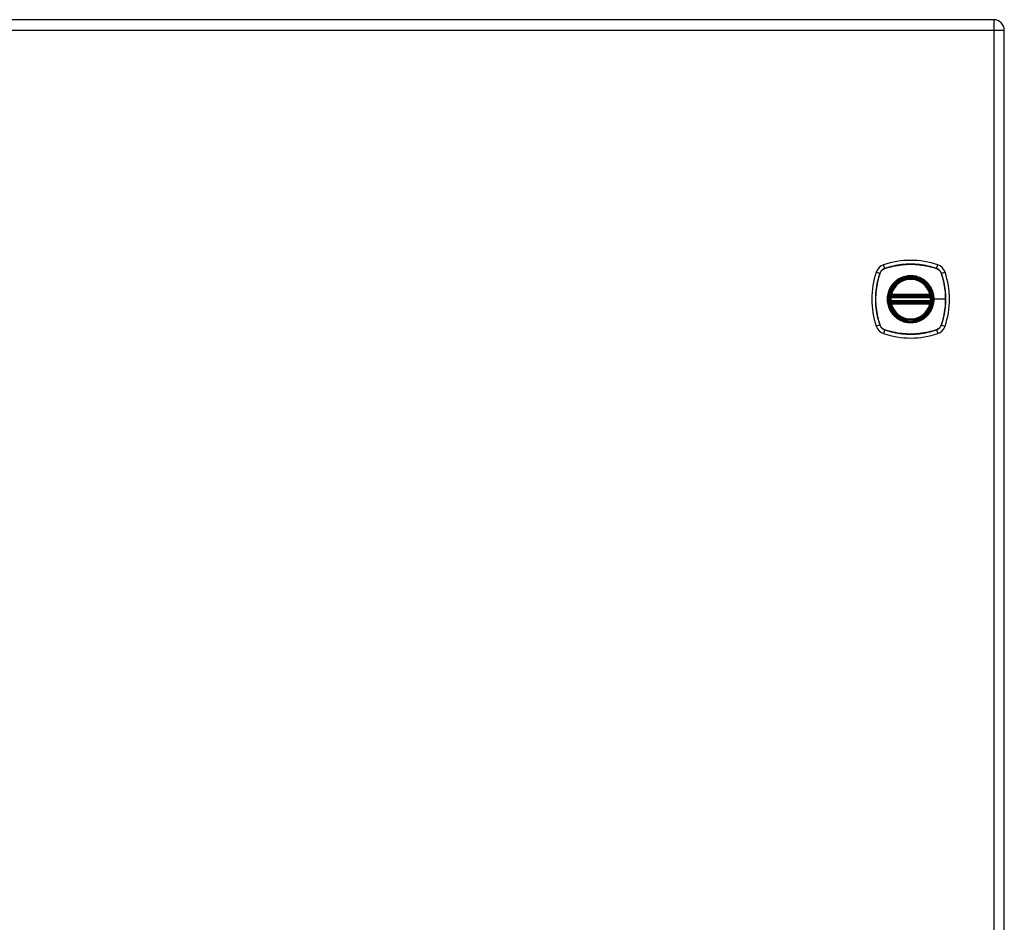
# Model space of a CAD drawing. Header units: inches. Extents: x 0 to 152, y -25 to 98.
# Tile 68 of 88: x 82 to 101, y 54 to 71. Entities that reach past the tile are written whole.
import ezdxf

# ---------------------------------------------------------------- set-up
doc = ezdxf.new("R2010")
doc.units = ezdxf.units.IN
doc.header["$LTSCALE"] = 9.095314
doc.header["$MEASUREMENT"] = 0
doc.layers.add('Visible Edges(ANSI)', color=7, linetype='Continuous', lineweight=25)
doc.layers.add('Visible Tangent Edges(ANSI)', color=7, linetype='Continuous', lineweight=25)

msp = doc.modelspace()

# ---------------------------------------------------------------- linework, layer by layer
at = {"layer": 'Visible Edges(ANSI)'}
for p, q in [((100.3095, 70.8223), (63.3263, 70.8223)), ((100.5106, 33.7817), (100.5106, 70.6212)), ((98.3603, 65.5608), (99.1021, 65.5608)), ((98.3655, 65.5855), (99.097, 65.5855)), ((99.1021, 65.4624), (98.3603, 65.4624)), ((99.097, 65.4376), (98.3655, 65.4376))]:
    msp.add_line(p, q, dxfattribs=at)
at = {"layer": 'Visible Edges(ANSI)', "flags": 128}
for points in [[(98.3458, 65.578), (98.3458, 65.578), (98.3457, 65.5778), (98.3457, 65.5774), (98.3456, 65.577), (98.3455, 65.5764), (98.3454, 65.5757), (98.3452, 65.5748), (98.3451, 65.5739), (98.3449, 65.5728), (98.3447, 65.5716), (98.3445, 65.5704), (98.3443, 65.569), (98.3441, 65.5675), (98.3439, 65.566), (98.3437, 65.5643), (98.3434, 65.5626), (98.3432, 65.5608), (98.343, 65.559), (98.3428, 65.5571), (98.3425, 65.5552), (98.3423, 65.5533), (98.3421, 65.5513), (98.3419, 65.5493), (98.3417, 65.5473)], [(98.3417, 65.4758), (98.3419, 65.4738), (98.3421, 65.4718), (98.3423, 65.4698), (98.3425, 65.4678), (98.3428, 65.4659), (98.343, 65.464), (98.3432, 65.4622), (98.3435, 65.4604), (98.3437, 65.4587), (98.3439, 65.4571), (98.3441, 65.4556), (98.3443, 65.4541), (98.3445, 65.4527), (98.3447, 65.4514), (98.3449, 65.4503), (98.3451, 65.4492), (98.3453, 65.4483), (98.3454, 65.4474), (98.3455, 65.4467), (98.3456, 65.4461), (98.3457, 65.4457), (98.3457, 65.4454), (98.3458, 65.4452), (98.3458, 65.4451)], [(99.1207, 65.5473), (99.1205, 65.5493), (99.1203, 65.5513), (99.1201, 65.5533), (99.1199, 65.5552), (99.1197, 65.5571), (99.1194, 65.559), (99.1192, 65.5608), (99.119, 65.5626), (99.1187, 65.5643), (99.1185, 65.566), (99.1183, 65.5675), (99.1181, 65.569), (99.1179, 65.5704), (99.1177, 65.5716), (99.1175, 65.5728), (99.1173, 65.5739), (99.1172, 65.5748), (99.117, 65.5757), (99.1169, 65.5764), (99.1168, 65.577), (99.1167, 65.5774), (99.1167, 65.5778), (99.1166, 65.578), (99.1166, 65.578)], [(99.1166, 65.4451), (99.1166, 65.4452), (99.1167, 65.4454), (99.1167, 65.4457), (99.1168, 65.4461), (99.1169, 65.4467), (99.117, 65.4474), (99.1172, 65.4483), (99.1173, 65.4492), (99.1175, 65.4503), (99.1177, 65.4514), (99.1179, 65.4527), (99.1181, 65.4541), (99.1183, 65.4556), (99.1185, 65.4571), (99.1187, 65.4587), (99.119, 65.4604), (99.1192, 65.4622), (99.1194, 65.464), (99.1197, 65.4659), (99.1199, 65.4678), (99.1201, 65.4698), (99.1203, 65.4718), (99.1205, 65.4738), (99.1207, 65.4758)]]:
    msp.add_lwpolyline(points, dxfattribs=at)
at = {"layer": 'Visible Edges(ANSI)'}
for radius in [0.3997, 0.3936]:
    msp.add_circle((98.7312, 65.5116), radius, dxfattribs=at)
for centre, radius, start, end in [((100.3095, 70.6212), 0.2012, 0, 90), ((98.7312, 64.6506), 1.5989, 71.22784, 108.77216), ((98.2879, 65.9548), 0.2214, 108.77216, 161.22784), ((99.1745, 65.9548), 0.2214, 18.77216, 71.22784), ((99.5922, 65.5116), 1.5989, 161.22784, 198.77216), ((98.7312, 65.5116), 0.3911, 13.63439, 166.36561), ((97.8703, 65.5116), 1.5989, 341.22784, 18.77216), ((98.7312, 65.5116), 0.3911, 174.74991, 185.25009), ((98.3603, 65.5755), 0.0148, 170.21598, 270), ((98.7312, 65.5116), 0.3911, 166.36561, 170.21598), ((98.3655, 65.6003), 0.0148, 166.36561, 270), ((99.097, 65.6003), 0.0148, 270, 13.63439), ((99.1021, 65.5755), 0.0148, 270, 9.78402), ((98.7312, 65.5116), 0.3911, 9.78402, 13.63439), ((98.7312, 65.5116), 0.3911, 354.74991, 5.25009), ((98.3603, 65.4476), 0.0148, 90, 189.78402), ((98.7312, 65.5116), 0.3911, 189.78402, 193.63439), ((98.3655, 65.4228), 0.0148, 90, 193.63439), ((98.7312, 65.5116), 0.3911, 193.63439, 346.36561), ((99.097, 65.4228), 0.0148, 346.36561, 90), ((99.1021, 65.4476), 0.0148, 350.21598, 90), ((98.7312, 65.5116), 0.3911, 346.36561, 350.21598), ((98.2879, 65.0683), 0.2214, 198.77216, 251.22784), ((99.1745, 65.0683), 0.2214, 288.77216, 341.22784), ((98.7312, 66.3725), 1.5989, 251.22784, 288.77216)]:
    msp.add_arc(centre, radius, start, end, dxfattribs=at)
at = {"layer": 'Visible Tangent Edges(ANSI)'}
for p, q in [((100.3095, 70.8223), (100.3095, 70.6212)), ((63.3263, 70.6212), (100.3095, 70.6212)), ((100.3095, 70.6212), (100.5106, 70.6212)), ((100.3095, 70.6212), (100.3095, 33.7817)), ((98.24, 66.0958), (98.2167, 66.1645)), ((98.2409, 66.0933), (98.2414, 66.0934)), ((99.221, 66.0934), (99.2216, 66.0933)), ((99.2224, 66.0958), (99.2457, 66.1645)), ((98.0783, 66.0261), (98.1469, 66.0028)), ((98.1493, 66.0014), (98.1495, 66.0019)), ((99.3129, 66.0019), (99.3131, 66.0014)), ((99.3155, 66.0028), (99.3841, 66.0261)), ((98.3564, 65.546), (98.3417, 65.5473)), ((98.3564, 65.4771), (98.3417, 65.4758)), ((98.3532, 65.5767), (98.3458, 65.578)), ((98.3511, 65.6037), (98.3655, 65.6003)), ((98.3564, 65.546), (99.106, 65.546)), ((99.106, 65.4771), (98.3564, 65.4771)), ((98.3603, 65.5608), (98.3603, 65.5734)), ((98.3655, 65.5855), (98.3655, 65.6003)), ((99.097, 65.6003), (98.3655, 65.6003)), ((98.3655, 65.5731), (98.3655, 65.5855)), ((98.3655, 65.5731), (99.097, 65.5731)), ((99.097, 65.6003), (99.1113, 65.6037)), ((99.097, 65.6003), (99.097, 65.5855)), ((99.097, 65.5855), (99.097, 65.5731)), ((99.1021, 65.5734), (99.1021, 65.5608)), ((99.1207, 65.5473), (99.106, 65.546)), ((99.1207, 65.4758), (99.106, 65.4771)), ((99.1166, 65.578), (99.1092, 65.5767)), ((99.1712, 65.5116), (99.1772, 65.5116)), ((99.3945, 65.5116), (99.1772, 65.5116)), ((98.3458, 65.4451), (98.3532, 65.4464)), ((98.3655, 65.4228), (98.3511, 65.4194)), ((98.3603, 65.4498), (98.3603, 65.4624)), ((98.3655, 65.4376), (98.3655, 65.45)), ((99.097, 65.45), (98.3655, 65.45)), ((98.3655, 65.4228), (98.3655, 65.4376)), ((98.3655, 65.4228), (99.097, 65.4228)), ((99.097, 65.45), (99.097, 65.4376)), ((99.097, 65.4376), (99.097, 65.4228)), ((99.1113, 65.4194), (99.097, 65.4228)), ((99.1021, 65.4624), (99.1021, 65.4498)), ((99.1092, 65.4464), (99.1166, 65.4451)), ((98.1469, 65.0203), (98.0783, 64.997)), ((98.1495, 65.0212), (98.1493, 65.0217)), ((98.24, 64.9273), (98.2167, 64.8587)), ((98.2414, 64.9297), (98.2409, 64.9299)), ((99.2216, 64.9299), (99.221, 64.9297)), ((99.2224, 64.9273), (99.2457, 64.8587)), ((99.3131, 65.0217), (99.3129, 65.0212)), ((99.3155, 65.0203), (99.3841, 64.997))]:
    msp.add_line(p, q, dxfattribs=at)
at = {"layer": 'Visible Tangent Edges(ANSI)', "flags": 128}
for points in [[(98.24, 66.0958), (98.2346, 66.0939), (98.2294, 66.0918), (98.2242, 66.0895), (98.2191, 66.087), (98.2141, 66.0843), (98.2092, 66.0814), (98.2044, 66.0783), (98.1998, 66.075), (98.1952, 66.0716), (98.1909, 66.068), (98.1866, 66.0642), (98.1825, 66.0603), (98.1786, 66.0562), (98.1748, 66.0519), (98.1712, 66.0475), (98.1677, 66.043), (98.1645, 66.0383), (98.1614, 66.0336), (98.1585, 66.0287), (98.1558, 66.0237), (98.1533, 66.0186), (98.151, 66.0134), (98.1488, 66.0081), (98.1469, 66.0028)], [(98.1495, 66.0019), (98.1514, 66.0071), (98.1536, 66.0123), (98.1559, 66.0174), (98.1584, 66.0223), (98.1611, 66.0272), (98.1639, 66.032), (98.167, 66.0367), (98.1702, 66.0412), (98.1736, 66.0456), (98.1771, 66.0499), (98.1808, 66.0541), (98.1847, 66.0581), (98.1887, 66.0619), (98.1928, 66.0657), (98.1971, 66.0692), (98.2015, 66.0726), (98.2061, 66.0758), (98.2108, 66.0788), (98.2155, 66.0817), (98.2204, 66.0844), (98.2254, 66.0869), (98.2305, 66.0892), (98.2356, 66.0913), (98.2409, 66.0933)], [(99.2224, 66.0958), (99.1828, 66.1086), (99.1428, 66.1203), (99.1025, 66.131), (99.0618, 66.1405), (99.0208, 66.149), (98.9797, 66.1563), (98.9383, 66.1625), (98.8968, 66.1676), (98.8552, 66.1715), (98.8135, 66.1743), (98.7719, 66.176), (98.7303, 66.1765), (98.6887, 66.1759), (98.6471, 66.1742), (98.6056, 66.1714), (98.5642, 66.1674), (98.5229, 66.1623), (98.4818, 66.1561), (98.4408, 66.1488), (98.4001, 66.1404), (98.3596, 66.1309), (98.3194, 66.1203), (98.2796, 66.1086), (98.24, 66.0958)], [(98.2414, 66.0934), (98.2808, 66.1063), (98.3205, 66.1181), (98.3606, 66.1288), (98.4009, 66.1384), (98.4415, 66.1469), (98.4824, 66.1543), (98.5234, 66.1605), (98.5646, 66.1657), (98.6059, 66.1697), (98.6473, 66.1725), (98.6888, 66.1743), (98.7303, 66.1749), (98.7718, 66.1743), (98.8134, 66.1726), (98.8549, 66.1698), (98.8964, 66.1658), (98.9378, 66.1607), (98.9791, 66.1544), (99.0201, 66.147), (99.061, 66.1385), (99.1015, 66.1289), (99.1417, 66.1181), (99.1816, 66.1063), (99.221, 66.0934)], [(99.2216, 66.0933), (99.2268, 66.0913), (99.232, 66.0892), (99.237, 66.0869), (99.242, 66.0844), (99.2469, 66.0817), (99.2517, 66.0788), (99.2563, 66.0758), (99.2609, 66.0726), (99.2653, 66.0692), (99.2696, 66.0657), (99.2737, 66.0619), (99.2777, 66.0581), (99.2816, 66.0541), (99.2853, 66.0499), (99.2889, 66.0456), (99.2922, 66.0412), (99.2955, 66.0367), (99.2985, 66.032), (99.3014, 66.0272), (99.3041, 66.0224), (99.3066, 66.0174), (99.3089, 66.0123), (99.311, 66.0071), (99.3129, 66.0019)], [(99.3155, 66.0028), (99.3136, 66.0081), (99.3115, 66.0134), (99.3092, 66.0186), (99.3066, 66.0237), (99.3039, 66.0287), (99.301, 66.0336), (99.298, 66.0384), (99.2947, 66.043), (99.2912, 66.0475), (99.2876, 66.0519), (99.2839, 66.0562), (99.2799, 66.0603), (99.2758, 66.0642), (99.2716, 66.068), (99.2672, 66.0716), (99.2627, 66.075), (99.258, 66.0783), (99.2532, 66.0814), (99.2483, 66.0843), (99.2433, 66.087), (99.2382, 66.0895), (99.2331, 66.0918), (99.2278, 66.0939), (99.2224, 66.0958)], [(98.1469, 66.0028), (98.1341, 65.9632), (98.1224, 65.9232), (98.1118, 65.8828), (98.1022, 65.8421), (98.0938, 65.8012), (98.0865, 65.76), (98.0803, 65.7186), (98.0752, 65.6771), (98.0712, 65.6355), (98.0685, 65.5939), (98.0668, 65.5522), (98.0662, 65.5107), (98.0668, 65.4691), (98.0685, 65.4275), (98.0714, 65.386), (98.0753, 65.3445), (98.0804, 65.3032), (98.0866, 65.2621), (98.0939, 65.2212), (98.1023, 65.1804), (98.1119, 65.14), (98.1225, 65.0998), (98.1342, 65.0599), (98.1469, 65.0203)], [(98.1493, 65.0217), (98.1365, 65.0611), (98.1247, 65.1009), (98.114, 65.1409), (98.1044, 65.1813), (98.0959, 65.2219), (98.0885, 65.2627), (98.0822, 65.3037), (98.0771, 65.3449), (98.0731, 65.3862), (98.0702, 65.4277), (98.0685, 65.4692), (98.0679, 65.5107), (98.0684, 65.5522), (98.0701, 65.5937), (98.073, 65.6352), (98.0769, 65.6767), (98.0821, 65.7181), (98.0883, 65.7594), (98.0957, 65.8005), (98.1043, 65.8413), (98.1139, 65.8818), (98.1246, 65.9221), (98.1365, 65.9619), (98.1493, 66.0014)], [(99.1712, 65.5116), (99.1602, 65.4134), (99.1277, 65.3204), (99.0752, 65.2366), (99.0056, 65.1671), (98.9221, 65.1149), (98.8289, 65.0825), (98.7307, 65.0715), (98.6328, 65.0826), (98.5397, 65.1153), (98.4561, 65.1677), (98.3868, 65.2372), (98.3347, 65.3205), (98.3021, 65.4139), (98.2912, 65.5118), (98.3022, 65.6099), (98.3348, 65.7031), (98.3873, 65.7866), (98.4567, 65.8559), (98.5401, 65.9081), (98.6333, 65.9406), (98.7314, 65.9516), (98.8296, 65.9405), (98.9226, 65.9079), (99.0062, 65.8555), (99.0756, 65.786), (99.1279, 65.7025), (99.1602, 65.6095), (99.1712, 65.5116)], [(98.4469, 65.8547), (98.4442, 65.8525), (98.4415, 65.8502), (98.4389, 65.848), (98.4363, 65.8457), (98.4337, 65.8434), (98.4312, 65.841), (98.4286, 65.8387), (98.4261, 65.8363), (98.4235, 65.8339), (98.421, 65.8315), (98.4186, 65.8291), (98.4161, 65.8267), (98.4137, 65.8242), (98.4112, 65.8217), (98.4088, 65.8192), (98.4064, 65.8167), (98.4041, 65.8142), (98.4017, 65.8116), (98.3994, 65.809), (98.3971, 65.8065), (98.3948, 65.8038), (98.3925, 65.8012), (98.3903, 65.7986), (98.3881, 65.7959)], [(99.0156, 65.8547), (98.9954, 65.8705), (98.9743, 65.8851), (98.9523, 65.8985), (98.9296, 65.9106), (98.9063, 65.9215), (98.8823, 65.931), (98.8579, 65.939), (98.8332, 65.9456), (98.8081, 65.9508), (98.7826, 65.9545), (98.7569, 65.9567), (98.7311, 65.9575), (98.7053, 65.9568), (98.6797, 65.9545), (98.6542, 65.9508), (98.629, 65.9455), (98.6041, 65.9389), (98.5797, 65.9308), (98.5558, 65.9214), (98.5324, 65.9106), (98.5098, 65.8985), (98.488, 65.8851), (98.467, 65.8705), (98.4469, 65.8547)], [(99.0744, 65.7959), (99.0721, 65.7986), (99.0699, 65.8012), (99.0676, 65.8038), (99.0653, 65.8065), (99.063, 65.8091), (99.0607, 65.8116), (99.0583, 65.8142), (99.056, 65.8167), (99.0536, 65.8192), (99.0512, 65.8217), (99.0488, 65.8242), (99.0463, 65.8267), (99.0438, 65.8291), (99.0414, 65.8315), (99.0389, 65.834), (99.0363, 65.8363), (99.0338, 65.8387), (99.0313, 65.8411), (99.0287, 65.8434), (99.0261, 65.8457), (99.0235, 65.848), (99.0209, 65.8502), (99.0182, 65.8525), (99.0156, 65.8547)], [(99.3131, 66.0014), (99.3197, 65.9817), (99.326, 65.9619), (99.332, 65.9421), (99.3378, 65.9222), (99.3432, 65.9022), (99.3485, 65.8821), (99.3534, 65.8619), (99.3581, 65.8417), (99.3625, 65.8214), (99.3666, 65.801), (99.3704, 65.7806), (99.374, 65.7601), (99.3773, 65.7395), (99.3802, 65.7189), (99.383, 65.6983), (99.3854, 65.6776), (99.3875, 65.6569), (99.3894, 65.6361), (99.391, 65.6154), (99.3923, 65.5946), (99.3933, 65.5738), (99.394, 65.5531), (99.3944, 65.5323), (99.3945, 65.5116)], [(99.3155, 65.0203), (99.3283, 65.0599), (99.34, 65.0999), (99.3506, 65.1402), (99.3602, 65.1809), (99.3686, 65.2218), (99.3759, 65.2629), (99.3821, 65.3043), (99.3872, 65.3458), (99.3912, 65.3873), (99.394, 65.429), (99.3956, 65.4706), (99.3962, 65.5122), (99.3956, 65.5537), (99.3939, 65.5953), (99.3911, 65.6369), (99.3871, 65.6784), (99.382, 65.7197), (99.3758, 65.761), (99.3685, 65.802), (99.3601, 65.8427), (99.3506, 65.8832), (99.34, 65.9234), (99.3283, 65.9632), (99.3155, 66.0028)], [(98.3881, 65.7959), (98.3723, 65.7758), (98.3576, 65.7547), (98.3442, 65.7327), (98.3321, 65.71), (98.3212, 65.6867), (98.3117, 65.6627), (98.3037, 65.6383), (98.2971, 65.6134), (98.2919, 65.5883), (98.2882, 65.5628), (98.286, 65.5372), (98.2853, 65.5114), (98.286, 65.4856), (98.2883, 65.46), (98.292, 65.4347), (98.2972, 65.4095), (98.3038, 65.3846), (98.3119, 65.3601), (98.3214, 65.3361), (98.3322, 65.3128), (98.3443, 65.2902), (98.3577, 65.2683), (98.3723, 65.2473), (98.3881, 65.2272)], [(99.1772, 65.5116), (99.177, 65.5244), (99.1764, 65.5372), (99.1755, 65.55), (99.1742, 65.5628), (99.1725, 65.5756), (99.1704, 65.5883), (99.168, 65.601), (99.1653, 65.6136), (99.1621, 65.6261), (99.1587, 65.6384), (99.1548, 65.6507), (99.1506, 65.6628), (99.1461, 65.6748), (99.1412, 65.6867), (99.136, 65.6984), (99.1304, 65.71), (99.1245, 65.7215), (99.1183, 65.7327), (99.1117, 65.7438), (99.1048, 65.7546), (99.0977, 65.7653), (99.0902, 65.7757), (99.0824, 65.7859), (99.0744, 65.7959)], [(98.3511, 65.6037), (98.3509, 65.6026), (98.3506, 65.6014), (98.3504, 65.6002), (98.3502, 65.599), (98.3501, 65.5979), (98.3499, 65.5967), (98.3498, 65.5955), (98.3498, 65.5943), (98.3497, 65.5931), (98.3497, 65.5919), (98.3497, 65.5907), (98.3498, 65.5896), (98.3499, 65.5884), (98.35, 65.5872), (98.3501, 65.5861), (98.3503, 65.585), (98.3506, 65.5839), (98.3508, 65.5828), (98.3511, 65.5817), (98.3515, 65.5806), (98.3519, 65.5796), (98.3523, 65.5786), (98.3527, 65.5776), (98.3532, 65.5767)], [(98.3532, 65.5767), (98.3535, 65.5765), (98.3537, 65.5763), (98.354, 65.5761), (98.3542, 65.576), (98.3545, 65.5758), (98.3547, 65.5756), (98.355, 65.5754), (98.3553, 65.5753), (98.3556, 65.5751), (98.3559, 65.5749), (98.3562, 65.5748), (98.3565, 65.5746), (98.3568, 65.5745), (98.3571, 65.5743), (98.3574, 65.5742), (98.3577, 65.5741), (98.358, 65.574), (98.3583, 65.5739), (98.3587, 65.5738), (98.359, 65.5737), (98.3593, 65.5736), (98.3597, 65.5735), (98.36, 65.5734), (98.3603, 65.5734)], [(98.3564, 65.546), (98.3566, 65.547), (98.3568, 65.5479), (98.357, 65.5489), (98.3572, 65.5498), (98.3574, 65.5507), (98.3576, 65.5516), (98.3579, 65.5525), (98.3581, 65.5533), (98.3583, 65.5542), (98.3585, 65.555), (98.3587, 65.5557), (98.3589, 65.5564), (98.3591, 65.5571), (98.3593, 65.5577), (98.3595, 65.5582), (98.3597, 65.5588), (98.3598, 65.5592), (98.3599, 65.5596), (98.3601, 65.56), (98.3602, 65.5602), (98.3602, 65.5605), (98.3603, 65.5606), (98.3603, 65.5607), (98.3603, 65.5608)], [(98.3603, 65.4624), (98.3603, 65.4624), (98.3603, 65.4625), (98.3602, 65.4626), (98.3602, 65.4629), (98.3601, 65.4631), (98.3599, 65.4635), (98.3598, 65.4639), (98.3597, 65.4643), (98.3595, 65.4648), (98.3593, 65.4654), (98.3591, 65.466), (98.3589, 65.4667), (98.3587, 65.4674), (98.3585, 65.4681), (98.3583, 65.4689), (98.3581, 65.4697), (98.3579, 65.4706), (98.3576, 65.4715), (98.3574, 65.4724), (98.3572, 65.4733), (98.357, 65.4742), (98.3568, 65.4752), (98.3566, 65.4762), (98.3564, 65.4771)], [(98.3603, 65.5734), (98.3605, 65.5733), (98.3608, 65.5733), (98.361, 65.5733), (98.3612, 65.5733), (98.3614, 65.5733), (98.3616, 65.5733), (98.3618, 65.5732), (98.362, 65.5732), (98.3622, 65.5732), (98.3625, 65.5732), (98.3627, 65.5732), (98.3629, 65.5732), (98.3631, 65.5732), (98.3633, 65.5732), (98.3635, 65.5732), (98.3637, 65.5732), (98.364, 65.5732), (98.3642, 65.5731), (98.3644, 65.5731), (98.3646, 65.5731), (98.3648, 65.5731), (98.365, 65.5731), (98.3652, 65.5731), (98.3655, 65.5731)], [(99.0744, 65.2272), (99.0824, 65.2372), (99.0902, 65.2474), (99.0977, 65.2579), (99.1049, 65.2686), (99.1118, 65.2795), (99.1183, 65.2906), (99.1246, 65.3018), (99.1305, 65.3133), (99.136, 65.3248), (99.1413, 65.3365), (99.1461, 65.3484), (99.1507, 65.3604), (99.1549, 65.3725), (99.1587, 65.3847), (99.1622, 65.3971), (99.1653, 65.4096), (99.1681, 65.4222), (99.1705, 65.4348), (99.1725, 65.4476), (99.1742, 65.4603), (99.1755, 65.4731), (99.1764, 65.486), (99.177, 65.4988), (99.1772, 65.5116)], [(99.097, 65.5731), (99.0972, 65.5731), (99.0974, 65.5731), (99.0976, 65.5731), (99.0978, 65.5731), (99.098, 65.5731), (99.0983, 65.5731), (99.0985, 65.5732), (99.0987, 65.5732), (99.0989, 65.5732), (99.0991, 65.5732), (99.0993, 65.5732), (99.0995, 65.5732), (99.0998, 65.5732), (99.1, 65.5732), (99.1002, 65.5732), (99.1004, 65.5732), (99.1006, 65.5732), (99.1008, 65.5733), (99.101, 65.5733), (99.1012, 65.5733), (99.1015, 65.5733), (99.1017, 65.5733), (99.1019, 65.5733), (99.1021, 65.5734)], [(99.1021, 65.5734), (99.1024, 65.5734), (99.1028, 65.5735), (99.1031, 65.5736), (99.1034, 65.5737), (99.1038, 65.5738), (99.1041, 65.5739), (99.1044, 65.574), (99.1047, 65.5741), (99.105, 65.5742), (99.1053, 65.5743), (99.1057, 65.5745), (99.106, 65.5746), (99.1063, 65.5748), (99.1066, 65.5749), (99.1068, 65.5751), (99.1071, 65.5752), (99.1074, 65.5754), (99.1077, 65.5756), (99.1079, 65.5758), (99.1082, 65.576), (99.1085, 65.5761), (99.1087, 65.5763), (99.109, 65.5765), (99.1092, 65.5767)], [(99.1021, 65.5608), (99.1021, 65.5607), (99.1021, 65.5606), (99.1022, 65.5605), (99.1023, 65.5602), (99.1024, 65.56), (99.1025, 65.5596), (99.1026, 65.5592), (99.1028, 65.5588), (99.1029, 65.5582), (99.1031, 65.5577), (99.1033, 65.5571), (99.1035, 65.5564), (99.1037, 65.5557), (99.1039, 65.555), (99.1041, 65.5542), (99.1043, 65.5533), (99.1046, 65.5525), (99.1048, 65.5516), (99.105, 65.5507), (99.1052, 65.5498), (99.1054, 65.5489), (99.1056, 65.5479), (99.1058, 65.547), (99.106, 65.546)], [(99.106, 65.4771), (99.1058, 65.4762), (99.1056, 65.4752), (99.1054, 65.4742), (99.1052, 65.4733), (99.105, 65.4724), (99.1048, 65.4715), (99.1046, 65.4706), (99.1043, 65.4697), (99.1041, 65.4689), (99.1039, 65.4681), (99.1037, 65.4674), (99.1035, 65.4667), (99.1033, 65.466), (99.1031, 65.4654), (99.1029, 65.4648), (99.1028, 65.4643), (99.1026, 65.4639), (99.1025, 65.4635), (99.1024, 65.4631), (99.1023, 65.4629), (99.1022, 65.4626), (99.1021, 65.4625), (99.1021, 65.4624), (99.1021, 65.4624)], [(99.1092, 65.5767), (99.1097, 65.5776), (99.1102, 65.5786), (99.1106, 65.5796), (99.111, 65.5806), (99.1113, 65.5817), (99.1116, 65.5828), (99.1119, 65.5839), (99.1121, 65.585), (99.1123, 65.5861), (99.1124, 65.5872), (99.1126, 65.5884), (99.1126, 65.5896), (99.1127, 65.5907), (99.1127, 65.5919), (99.1127, 65.5931), (99.1127, 65.5943), (99.1126, 65.5955), (99.1125, 65.5967), (99.1124, 65.5979), (99.1122, 65.599), (99.112, 65.6002), (99.1118, 65.6014), (99.1116, 65.6026), (99.1113, 65.6037)], [(99.3945, 65.5116), (99.3944, 65.4908), (99.394, 65.4701), (99.3933, 65.4494), (99.3923, 65.4286), (99.391, 65.4079), (99.3894, 65.3872), (99.3876, 65.3665), (99.3854, 65.3458), (99.383, 65.3251), (99.3803, 65.3044), (99.3773, 65.2838), (99.374, 65.2632), (99.3704, 65.2427), (99.3666, 65.2223), (99.3625, 65.2018), (99.3581, 65.1815), (99.3534, 65.1612), (99.3485, 65.141), (99.3432, 65.1209), (99.3377, 65.1009), (99.332, 65.0809), (99.3259, 65.0611), (99.3197, 65.0415), (99.3131, 65.0217)], [(98.3532, 65.4464), (98.3527, 65.4455), (98.3523, 65.4445), (98.3519, 65.4435), (98.3515, 65.4425), (98.3511, 65.4414), (98.3508, 65.4404), (98.3506, 65.4393), (98.3503, 65.4381), (98.3501, 65.437), (98.35, 65.4359), (98.3499, 65.4347), (98.3498, 65.4335), (98.3497, 65.4324), (98.3497, 65.4312), (98.3497, 65.43), (98.3498, 65.4288), (98.3498, 65.4276), (98.3499, 65.4264), (98.3501, 65.4253), (98.3502, 65.4241), (98.3504, 65.4229), (98.3506, 65.4217), (98.3509, 65.4205), (98.3511, 65.4194)], [(98.3603, 65.4498), (98.36, 65.4497), (98.3597, 65.4496), (98.3593, 65.4495), (98.359, 65.4495), (98.3587, 65.4494), (98.3583, 65.4493), (98.358, 65.4491), (98.3577, 65.449), (98.3574, 65.4489), (98.3571, 65.4488), (98.3568, 65.4486), (98.3565, 65.4485), (98.3562, 65.4484), (98.3559, 65.4482), (98.3556, 65.448), (98.3553, 65.4479), (98.355, 65.4477), (98.3547, 65.4475), (98.3545, 65.4473), (98.3542, 65.4472), (98.354, 65.447), (98.3537, 65.4468), (98.3535, 65.4466), (98.3532, 65.4464)], [(98.3655, 65.45), (98.3652, 65.45), (98.365, 65.45), (98.3648, 65.45), (98.3646, 65.45), (98.3644, 65.45), (98.3642, 65.45), (98.364, 65.45), (98.3637, 65.45), (98.3635, 65.4499), (98.3633, 65.4499), (98.3631, 65.4499), (98.3629, 65.4499), (98.3627, 65.4499), (98.3625, 65.4499), (98.3622, 65.4499), (98.362, 65.4499), (98.3618, 65.4499), (98.3616, 65.4499), (98.3614, 65.4498), (98.3612, 65.4498), (98.361, 65.4498), (98.3608, 65.4498), (98.3605, 65.4498), (98.3603, 65.4498)], [(99.1021, 65.4498), (99.1019, 65.4498), (99.1017, 65.4498), (99.1015, 65.4498), (99.1012, 65.4498), (99.101, 65.4498), (99.1008, 65.4499), (99.1006, 65.4499), (99.1004, 65.4499), (99.1002, 65.4499), (99.1, 65.4499), (99.0998, 65.4499), (99.0995, 65.4499), (99.0993, 65.4499), (99.0991, 65.4499), (99.0989, 65.4499), (99.0987, 65.45), (99.0985, 65.45), (99.0983, 65.45), (99.098, 65.45), (99.0978, 65.45), (99.0976, 65.45), (99.0974, 65.45), (99.0972, 65.45), (99.097, 65.45)], [(99.1092, 65.4464), (99.109, 65.4466), (99.1087, 65.4468), (99.1085, 65.447), (99.1082, 65.4471), (99.1079, 65.4473), (99.1077, 65.4475), (99.1074, 65.4477), (99.1071, 65.4479), (99.1068, 65.448), (99.1066, 65.4482), (99.1063, 65.4483), (99.106, 65.4485), (99.1057, 65.4486), (99.1053, 65.4488), (99.105, 65.4489), (99.1047, 65.449), (99.1044, 65.4491), (99.1041, 65.4492), (99.1038, 65.4494), (99.1034, 65.4494), (99.1031, 65.4495), (99.1028, 65.4496), (99.1024, 65.4497), (99.1021, 65.4498)], [(99.1113, 65.4194), (99.1116, 65.4205), (99.1118, 65.4217), (99.112, 65.4229), (99.1122, 65.4241), (99.1124, 65.4253), (99.1125, 65.4264), (99.1126, 65.4276), (99.1127, 65.4288), (99.1127, 65.43), (99.1127, 65.4312), (99.1127, 65.4324), (99.1126, 65.4335), (99.1126, 65.4347), (99.1124, 65.4359), (99.1123, 65.437), (99.1121, 65.4381), (99.1119, 65.4393), (99.1116, 65.4404), (99.1113, 65.4414), (99.111, 65.4425), (99.1106, 65.4435), (99.1102, 65.4445), (99.1097, 65.4455), (99.1092, 65.4464)], [(98.3881, 65.2272), (98.3903, 65.2245), (98.3925, 65.2219), (98.3948, 65.2193), (98.3971, 65.2167), (98.3994, 65.2141), (98.4017, 65.2115), (98.4041, 65.2089), (98.4064, 65.2064), (98.4088, 65.2039), (98.4112, 65.2014), (98.4136, 65.1989), (98.4161, 65.1965), (98.4185, 65.194), (98.421, 65.1916), (98.4235, 65.1892), (98.426, 65.1868), (98.4286, 65.1844), (98.4311, 65.1821), (98.4337, 65.1797), (98.4363, 65.1774), (98.4389, 65.1751), (98.4415, 65.1729), (98.4442, 65.1706), (98.4469, 65.1684)], [(98.4469, 65.1684), (98.467, 65.1526), (98.4882, 65.138), (98.5101, 65.1246), (98.5328, 65.1125), (98.5562, 65.1017), (98.5801, 65.0922), (98.6045, 65.0841), (98.6293, 65.0775), (98.6543, 65.0723), (98.6797, 65.0686), (98.7054, 65.0664), (98.7312, 65.0656), (98.757, 65.0664), (98.7827, 65.0686), (98.8081, 65.0723), (98.8333, 65.0775), (98.8582, 65.0841), (98.8826, 65.0922), (98.9065, 65.1016), (98.9299, 65.1125), (98.9525, 65.1246), (98.9744, 65.138), (98.9955, 65.1526), (99.0156, 65.1684)], [(99.0156, 65.1684), (99.0182, 65.1706), (99.0209, 65.1729), (99.0235, 65.1751), (99.0261, 65.1774), (99.0287, 65.1797), (99.0312, 65.182), (99.0338, 65.1844), (99.0363, 65.1867), (99.0388, 65.1891), (99.0413, 65.1915), (99.0438, 65.194), (99.0463, 65.1964), (99.0487, 65.1989), (99.0511, 65.2013), (99.0536, 65.2038), (99.0559, 65.2064), (99.0583, 65.2089), (99.0607, 65.2115), (99.063, 65.214), (99.0653, 65.2166), (99.0676, 65.2192), (99.0699, 65.2219), (99.0721, 65.2245), (99.0744, 65.2272)], [(98.1469, 65.0203), (98.1488, 65.015), (98.151, 65.0097), (98.1533, 65.0045), (98.1558, 64.9994), (98.1585, 64.9944), (98.1614, 64.9895), (98.1645, 64.9848), (98.1677, 64.9801), (98.1712, 64.9756), (98.1748, 64.9712), (98.1786, 64.9669), (98.1825, 64.9629), (98.1866, 64.9589), (98.1909, 64.9551), (98.1952, 64.9515), (98.1998, 64.9481), (98.2044, 64.9448), (98.2092, 64.9417), (98.2141, 64.9388), (98.2191, 64.9361), (98.2242, 64.9336), (98.2294, 64.9313), (98.2346, 64.9292), (98.24, 64.9273)], [(98.2409, 64.9299), (98.2356, 64.9318), (98.2305, 64.9339), (98.2254, 64.9362), (98.2204, 64.9387), (98.2155, 64.9414), (98.2108, 64.9443), (98.2061, 64.9473), (98.2016, 64.9505), (98.1971, 64.9539), (98.1928, 64.9575), (98.1887, 64.9612), (98.1847, 64.965), (98.1808, 64.969), (98.1771, 64.9732), (98.1736, 64.9775), (98.1702, 64.9819), (98.167, 64.9864), (98.1639, 64.9911), (98.1611, 64.9959), (98.1584, 65.0008), (98.1559, 65.0057), (98.1536, 65.0108), (98.1514, 65.016), (98.1495, 65.0212)], [(98.24, 64.9273), (98.2796, 64.9145), (98.3196, 64.9028), (98.3599, 64.8921), (98.4006, 64.8826), (98.4416, 64.8741), (98.4828, 64.8668), (98.5241, 64.8606), (98.5656, 64.8555), (98.6072, 64.8516), (98.6489, 64.8488), (98.6905, 64.8471), (98.7321, 64.8466), (98.7737, 64.8472), (98.8153, 64.8489), (98.8568, 64.8517), (98.8982, 64.8557), (98.9395, 64.8608), (98.9807, 64.867), (99.0216, 64.8743), (99.0623, 64.8827), (99.1028, 64.8922), (99.143, 64.9028), (99.1829, 64.9145), (99.2224, 64.9273)], [(99.221, 64.9297), (99.1816, 64.9168), (99.1419, 64.905), (99.1018, 64.8943), (99.0615, 64.8847), (99.0209, 64.8762), (98.9801, 64.8689), (98.9391, 64.8626), (98.8979, 64.8574), (98.8565, 64.8534), (98.8151, 64.8506), (98.7736, 64.8488), (98.7321, 64.8482), (98.6906, 64.8488), (98.6491, 64.8505), (98.6075, 64.8533), (98.566, 64.8573), (98.5246, 64.8624), (98.4834, 64.8687), (98.4423, 64.8761), (98.4015, 64.8846), (98.3609, 64.8943), (98.3207, 64.905), (98.2808, 64.9168), (98.2414, 64.9297)], [(99.3129, 65.0212), (99.311, 65.016), (99.3089, 65.0108), (99.3065, 65.0057), (99.304, 65.0008), (99.3014, 64.9959), (99.2985, 64.9911), (99.2955, 64.9864), (99.2922, 64.9819), (99.2889, 64.9775), (99.2853, 64.9732), (99.2816, 64.969), (99.2777, 64.965), (99.2737, 64.9612), (99.2696, 64.9575), (99.2653, 64.9539), (99.2609, 64.9505), (99.2563, 64.9473), (99.2517, 64.9443), (99.2469, 64.9414), (99.242, 64.9387), (99.237, 64.9362), (99.232, 64.9339), (99.2268, 64.9318), (99.2216, 64.9299)], [(99.2224, 64.9273), (99.2278, 64.9292), (99.2331, 64.9313), (99.2382, 64.9336), (99.2433, 64.9361), (99.2483, 64.9388), (99.2532, 64.9417), (99.258, 64.9448), (99.2627, 64.9481), (99.2672, 64.9515), (99.2716, 64.9551), (99.2758, 64.9589), (99.2799, 64.9629), (99.2839, 64.9669), (99.2876, 64.9712), (99.2912, 64.9756), (99.2947, 64.9801), (99.298, 64.9848), (99.301, 64.9895), (99.3039, 64.9944), (99.3066, 64.9994), (99.3092, 65.0045), (99.3115, 65.0097), (99.3136, 65.015), (99.3155, 65.0203)]]:
    msp.add_lwpolyline(points, dxfattribs=at)
at = {"layer": 'Visible Tangent Edges(ANSI)'}
for radius in [0.4328, 0.4276, 0.4066, 0.4051]:
    msp.add_circle((98.7312, 65.5116), radius, dxfattribs=at)
for start, end in [(13.63439, 166.36561), (174.74991, 185.25009), (354.74991, 5.25009), (193.63439, 346.36561)]:
    msp.add_arc((98.7312, 65.5116), 0.3764, start, end, dxfattribs=at)
for centre, major_axis, ratio, start_param, end_param in [((98.242, 66.09), (-0.0039, 0.0117), 0.0028932, 1.0479659, 1.2886122), ((99.2204, 66.09), (-0.0039, -0.0117), 0.0028932, 1.8529805, 2.0936268), ((98.1527, 66.0008), (0.0117, -0.0039), 0.0028932, 1.8529805, 2.0936268), ((99.3097, 66.0008), (-0.0117, -0.0039), 0.0028932, 4.1895585, 4.4302048), ((98.3461, 65.578), (0.0097, 0.0112), 0.4316737, 4.9672302, 6.2831853), ((98.3603, 65.5712), (0.0026, 0.0145), 0.0256381, 0, 1.4265814), ((99.1021, 65.5712), (-0.0026, 0.0145), 0.0256381, 4.8566039, 6.2831853), ((99.1163, 65.578), (-0.0097, 0.0112), 0.4316737, 0, 1.3159551), ((98.3461, 65.4452), (0.0097, -0.0112), 0.4316737, 0, 1.3159551), ((98.3603, 65.4519), (0.0026, -0.0145), 0.0256381, 4.8566039, 6.2831853), ((99.1021, 65.4519), (-0.0026, -0.0145), 0.0256381, 0, 1.4265814), ((99.1163, 65.4452), (-0.0097, -0.0112), 0.4316737, 4.9672302, 6.2831853), ((98.1527, 65.0223), (0.0117, 0.0039), 0.0028932, 4.1895585, 4.4302048), ((98.242, 64.9331), (0.0039, 0.0117), 0.0028932, 1.8529805, 2.0936268), ((99.2204, 64.9331), (-0.0039, 0.0117), 0.0028932, 4.1895585, 4.4302048), ((99.3097, 65.0223), (-0.0117, 0.0039), 0.0028932, 1.8529805, 2.0936268)]:
    msp.add_ellipse(centre, major_axis=major_axis, ratio=ratio, start_param=start_param, end_param=end_param, dxfattribs=at)

doc.saveas('drawing.dxf')
